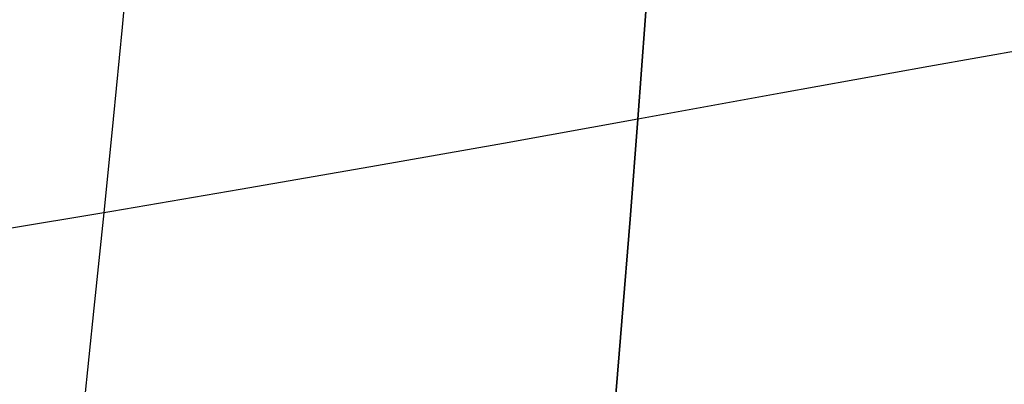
# Model space of a CAD drawing. Header units: millimetres. Extents: x -273 to 273, y -240 to 302.
# Tile 86 of 256: x -156 to -140, y 120 to 126. Entities that reach past the tile are written whole.
import ezdxf

# ---------------------------------------------------------------- set-up
doc = ezdxf.new("R2010")
doc.units = ezdxf.units.MM
doc.header["$MEASUREMENT"] = 0
doc.layers.add('IGES level 2', color=7, linetype='Continuous', true_color=0x008000)

msp = doc.modelspace()

# ---------------------------------------------------------------- linework, layer by layer
at = {"layer": 'IGES level 2', "color": 31, "true_color": 0xfabe47}
for p, q in [((-145.712, 127.744, 489.026), (-145.828, 126.127, 487.875)), ((-145.828, 126.127, 487.875), (-145.712, 127.744, 489.026)), ((-154.415, 127.525, 494.214), (-154.557, 126.016, 493.096)), ((-135.925, 126.266, 483.198), (-141.094, 125.358, 484.943)), ((-145.828, 126.127, 487.875), (-145.952, 124.482, 486.767)), ((-145.952, 124.482, 486.767), (-145.828, 126.127, 487.875)), ((-154.557, 126.016, 493.096), (-154.707, 124.48, 492.019)), ((-141.094, 125.358, 484.943), (-143.563, 124.915, 485.845)), ((-143.563, 124.915, 485.845), (-145.952, 124.482, 486.767)), ((-154.707, 124.48, 492.019), (-154.865, 122.916, 490.982)), ((-145.952, 124.482, 486.767), (-148.194, 124.076, 487.689)), ((-145.952, 124.482, 486.767), (-146.082, 122.809, 485.703)), ((-146.082, 122.809, 485.703), (-145.952, 124.482, 486.767)), ((-148.194, 124.076, 487.689), (-150.407, 123.684, 488.687)), ((-150.407, 123.684, 488.687), (-152.586, 123.304, 489.76)), ((-152.586, 123.304, 489.76), (-154.73, 122.938, 490.907)), ((-154.73, 122.938, 490.907), (-156.837, 122.587, 492.126)), ((-154.865, 122.916, 490.982), (-155.029, 121.324, 489.984)), ((-146.082, 122.809, 485.703), (-146.218, 121.109, 484.681)), ((-146.218, 121.109, 484.681), (-146.082, 122.809, 485.703)), ((-155.029, 121.324, 489.984), (-155.199, 119.704, 489.026)), ((-146.218, 121.109, 484.681), (-146.359, 119.381, 483.701)), ((-146.359, 119.381, 483.701), (-146.218, 121.109, 484.681))]:
    msp.add_line(p, q, dxfattribs=at)

doc.saveas('drawing.dxf')
